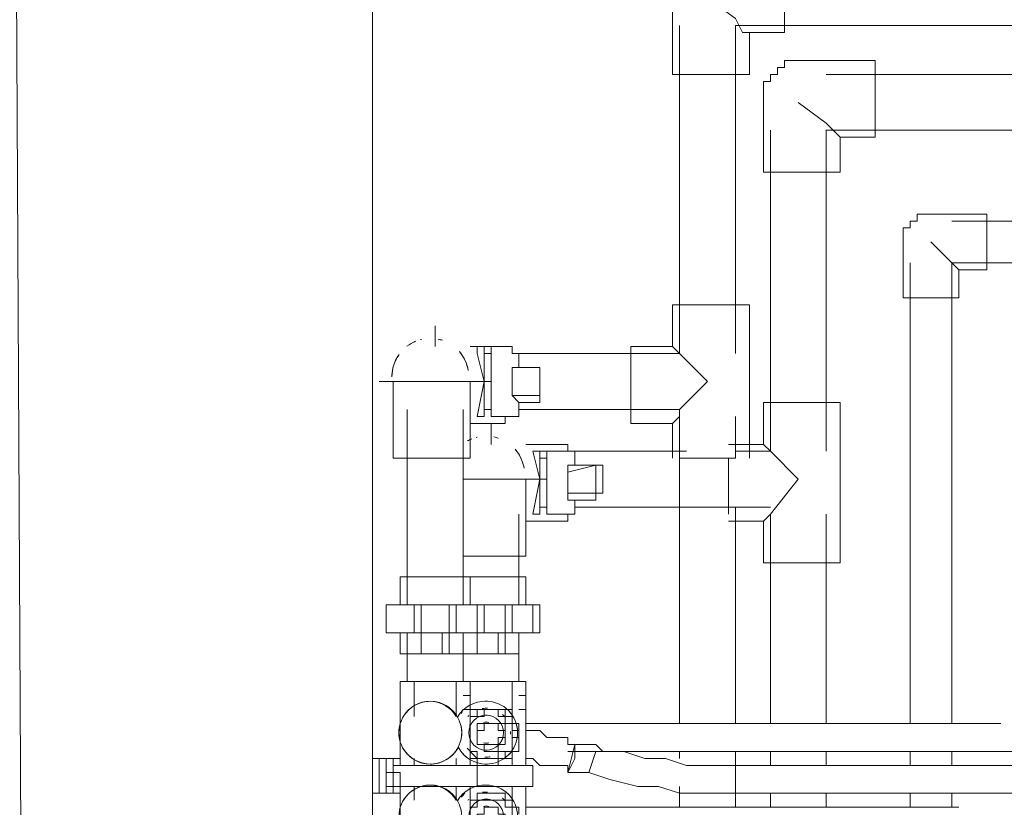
# Model space of a CAD drawing. Header units: millimetres. Extents: x 413 to 305578, y 115 to 38116.
# Tile 54 of 194: x 19809 to 20370, y 18244 to 18693. Entities that reach past the tile are written whole.
import ezdxf

# ---------------------------------------------------------------- set-up
doc = ezdxf.new("R2010")
doc.units = ezdxf.units.MM
for name, color, linetype, true_color in [('PDF$_59-60$-$Floor$Plan$-$В_Этаж$00_Сводный$A-DETL-MBND', 7, 'Continuous', 0xdd3700), ('PDF$_59-60$-$Floor$Plan$-$В_Этаж$00_Сводный$P-PIPE-CNTR', 150, 'Continuous', 0x007fff), ('PDF$_V$line_ifc_RVT-1-В_Этаж$00_Сводный$A-WALL', 7, 'Continuous', 0xbababa)]:
    doc.layers.add(name, color=color, linetype=linetype, true_color=true_color)
doc.layers.add('PDF$_59-60$-$Floor$Plan$-$В_Этаж$00_Сводный$M-EQPM', color=2, linetype='Continuous')
doc.layers.add('PDF$_59-60$-$Floor$Plan$-$В_Этаж$00_Сводный$P-PIPE', color=3, linetype='Continuous')

msp = doc.modelspace()

# ---------------------------------------------------------------- linework, layer by layer
at = {"layer": 'PDF$_59-60$-$Floor$Plan$-$В_Этаж$00_Сводный$A-DETL-MBND', "color": 5, "lineweight": 0}
msp.add_lwpolyline([(20244.39, 18685.5), (20244.39, 18725.28), (20200.64, 18725.28), (20196.66, 18725.28), (20192.68, 18725.28), (20188.7, 18725.28), (20188.7, 18721.3), (20184.73, 18721.3), (20184.73, 18717.32), (20180.75, 18717.32), (20180.75, 18713.35), (20180.75, 18709.37), (20180.75, 18705.39), (20180.75, 18661.64), (20224.5, 18661.64), (20224.5, 18685.5)], close=True, dxfattribs=at)
for points in [[(20224.5, 18685.5), (20220.52, 18685.5), (20216.55, 18693.46), (20200.64, 18705.39)], [(20184.73, 18689.48), (20184.73, 18502.54), (20093.25, 18502.54)], [(20216.55, 18502.54), (20216.55, 18689.48), (20506.9, 18689.48)], [(20224.5, 18442.88), (20224.5, 18466.74), (20224.5, 18502.54), (20224.5, 18530.38), (20180.75, 18530.38), (20180.75, 18506.52), (20156.88, 18506.52), (20156.88, 18462.77), (20180.75, 18462.77), (20180.75, 18442.88)], [(20085.29, 18506.52), (20065.4, 18506.52)], [(20077.34, 18502.54), (20073.36, 18502.54)], [(20085.29, 18506.52), (20085.29, 18506.52)], [(20093.25, 18470.72), (20184.73, 18470.72), (20200.64, 18486.63), (20184.73, 18502.54), (20180.75, 18506.52)], [(20184.73, 18502.54), (20184.73, 18502.54)], [(20073.36, 18470.72), (20077.34, 18470.72)], [(20184.73, 18470.72), (20184.73, 18466.74), (20180.75, 18462.77)], [(20065.4, 18462.77), (20085.29, 18462.77), (20085.29, 18466.74)], [(20216.55, 18466.74), (20216.55, 18442.88), (20184.73, 18442.88)], [(20184.73, 18466.74), (20184.73, 18291.74)], [(20216.55, 18291.74), (20216.55, 18415.04)], [(20367.69, 18291.74), (20097.22, 18291.74)], [(20121.09, 18275.83), (20379.62, 18275.83)], [(20184.73, 18275.83), (20184.73, 18271.85)], [(20216.55, 18267.87), (20216.55, 18275.83)], [(20184.73, 18255.94), (20184.73, 18244.01)], [(20216.55, 18244.01), (20216.55, 18251.96)], [(20343.82, 18244.01), (20097.22, 18244.01)]]:
    msp.add_lwpolyline(points, dxfattribs=at)
at = {"layer": 'PDF$_59-60$-$Floor$Plan$-$В_Этаж$00_Сводный$A-DETL-MBND', "color": 1, "lineweight": 0}
for points in [[(20296.1, 18625.84), (20296.1, 18669.59), (20252.34, 18669.59), (20248.37, 18669.59), (20244.39, 18669.59), (20244.39, 18665.62), (20240.41, 18665.62), (20240.41, 18661.64), (20236.43, 18661.64), (20236.43, 18657.66), (20232.46, 18657.66), (20232.46, 18653.69), (20232.46, 18649.71), (20232.46, 18645.73), (20232.46, 18605.96), (20276.21, 18605.96), (20276.21, 18625.84)], [(20216.55, 18267.87), (20200.64, 18267.87), (20188.7, 18267.87), (20176.77, 18271.85), (20164.84, 18271.85), (20152.91, 18275.83), (20140.97, 18275.83), (20137, 18279.8), (20125.07, 18279.8), (20121.09, 18263.89), (20133.02, 18263.89), (20137, 18275.83), (20133.02, 18263.89), (20144.95, 18259.92), (20160.86, 18255.94), (20172.79, 18255.94), (20184.73, 18251.96), (20196.66, 18251.96), (20212.57, 18251.96), (20216.55, 18251.96)]]:
    msp.add_lwpolyline(points, close=True, dxfattribs=at)
for points in [[(20558.61, 18661.64), (20268.25, 18661.64)], [(20276.21, 18625.84), (20272.23, 18629.82), (20268.25, 18633.8), (20252.34, 18645.73)], [(20232.46, 18450.83), (20236.43, 18446.86), (20236.43, 18629.82)], [(20268.25, 18446.86), (20268.25, 18629.82), (20562.58, 18629.82)], [(20212.57, 18407.08), (20232.46, 18407.08), (20232.46, 18383.22), (20276.21, 18383.22), (20276.21, 18411.06), (20276.21, 18446.86), (20276.21, 18474.7), (20232.46, 18474.7), (20232.46, 18450.83), (20212.57, 18450.83)], [(20121.09, 18446.86), (20121.09, 18450.83), (20097.22, 18450.83)], [(20109.16, 18446.86), (20105.18, 18446.86)], [(20188.7, 18446.86), (20125.07, 18446.86)], [(20216.55, 18446.86), (20236.43, 18446.86), (20252.34, 18430.95), (20236.43, 18411.06), (20236.43, 18291.74)], [(20236.43, 18446.86), (20236.43, 18446.86)], [(20212.57, 18442.88), (20212.57, 18411.06)], [(20105.18, 18415.04), (20109.16, 18415.04)], [(20125.07, 18415.04), (20236.43, 18415.04)], [(20097.22, 18407.08), (20121.09, 18407.08), (20121.09, 18411.06)], [(20236.43, 18411.06), (20232.46, 18407.08)], [(20236.43, 18411.06), (20236.43, 18411.06)], [(20268.25, 18291.74), (20268.25, 18411.06)], [(20097.22, 18287.76), (20101.2, 18287.76), (20105.18, 18287.76), (20109.16, 18283.78), (20113.13, 18283.78), (20117.11, 18283.78), (20121.09, 18283.78), (20121.09, 18279.8), (20125.07, 18279.8), (20125.07, 18271.85), (20121.09, 18263.89), (20121.09, 18267.87), (20117.11, 18267.87), (20113.13, 18267.87), (20109.16, 18267.87), (20105.18, 18267.87), (20101.2, 18271.85), (20097.22, 18271.85)], [(20236.43, 18275.83), (20236.43, 18267.87)], [(20268.25, 18267.87), (20268.25, 18275.83)], [(20415.42, 18267.87), (20216.55, 18267.87), (20216.55, 18251.96), (20415.42, 18251.96)], [(20236.43, 18251.96), (20236.43, 18244.01)], [(20268.25, 18244.01), (20268.25, 18251.96)]]:
    msp.add_lwpolyline(points, dxfattribs=at)
at = {"layer": 'PDF$_59-60$-$Floor$Plan$-$В_Этаж$00_Сводный$A-DETL-MBND', "color": 150, "lineweight": 0, "true_color": 0x007fff}
msp.add_lwpolyline([(20359.73, 18550.27), (20359.73, 18582.09), (20327.92, 18582.09), (20323.94, 18582.09), (20319.96, 18582.09), (20319.96, 18578.11), (20315.98, 18578.11), (20315.98, 18574.14), (20312.01, 18574.14), (20312.01, 18570.16), (20312.01, 18566.18), (20312.01, 18534.36), (20343.82, 18534.36), (20343.82, 18550.27)], close=True, dxfattribs=at)
for points in [[(20598.38, 18578.11), (20339.85, 18578.11)], [(20343.82, 18550.27), (20339.85, 18554.25), (20327.92, 18566.18)], [(20315.98, 18554.25), (20315.98, 18291.74)], [(20339.85, 18291.74), (20339.85, 18554.25), (20598.38, 18554.25)], [(20315.98, 18275.83), (20315.98, 18267.87)], [(20339.85, 18267.87), (20339.85, 18275.83)], [(20315.98, 18251.96), (20315.98, 18244.01)], [(20339.85, 18244.01), (20339.85, 18251.96)]]:
    msp.add_lwpolyline(points, dxfattribs=at)
at = {"layer": 'PDF$_59-60$-$Floor$Plan$-$В_Этаж$00_Сводный$M-EQPM', "lineweight": 0}
for points in [[(20033.58, 18295.71), (20033.58, 18315.6), (20029.61, 18315.6), (20025.63, 18315.6), (20025.63, 18267.87)], [(20033.58, 18315.6), (20033.58, 18315.6)], [(20033.58, 18315.6), (20057.45, 18315.6)], [(20057.45, 18315.6), (20057.45, 18315.6)], [(20089.27, 18315.6), (20065.4, 18315.6), (20065.4, 18307.65), (20061.43, 18307.65)], [(20065.4, 18315.6), (20065.4, 18315.6)], [(20097.22, 18267.87), (20097.22, 18315.6), (20089.27, 18315.6), (20089.27, 18295.71)], [(20089.27, 18315.6), (20089.27, 18315.6)], [(20065.4, 18299.69), (20065.4, 18307.65)], [(20093.25, 18299.69), (20097.22, 18299.69), (20097.22, 18307.65), (20093.25, 18307.65)], [(20065.4, 18283.78), (20065.4, 18283.78)], [(20089.27, 18287.76), (20089.27, 18287.76)], [(20089.27, 18283.78), (20089.27, 18283.78)], [(20017.67, 18271.85), (20013.7, 18271.85), (20009.72, 18271.85), (20009.72, 18259.92), (20009.72, 18251.96), (20013.7, 18251.96), (20017.67, 18251.96)], [(20013.7, 18271.85), (20013.7, 18271.85)], [(20013.7, 18251.96), (20013.7, 18259.92), (20013.7, 18271.85)], [(20021.65, 18251.96), (20017.67, 18251.96), (20017.67, 18271.85), (20021.65, 18271.85), (20021.65, 18267.87), (20025.63, 18267.87), (20061.43, 18267.87), (20069.38, 18267.87)], [(20017.67, 18271.85), (20017.67, 18271.85)], [(20021.65, 18271.85), (20021.65, 18271.85)], [(20021.65, 18271.85), (20025.63, 18271.85)], [(20033.58, 18271.85), (20033.58, 18267.87)], [(20057.45, 18267.87), (20057.45, 18271.85)], [(20025.63, 18251.96), (20021.65, 18251.96), (20021.65, 18255.94), (20021.65, 18267.87), (20021.65, 18255.94), (20025.63, 18255.94), (20061.43, 18255.94), (20069.38, 18255.94)], [(20021.65, 18267.87), (20021.65, 18267.87)], [(20017.67, 18263.89), (20021.65, 18263.89), (20025.63, 18263.89), (20025.63, 18259.92), (20025.63, 18255.94), (20021.65, 18255.94), (20017.67, 18255.94)], [(20025.63, 18263.89), (20025.63, 18263.89)], [(20021.65, 18255.94), (20021.65, 18255.94)], [(20025.63, 18255.94), (20025.63, 18255.94)], [(20025.63, 18255.94), (20025.63, 18065.02)], [(20033.58, 18255.94), (20033.58, 18247.98)], [(20065.4, 18065.02), (20065.4, 18255.94), (20065.4, 18244.01), (20065.4, 18247.98), (20069.38, 18247.98), (20069.38, 18251.96), (20073.36, 18251.96), (20077.34, 18251.96), (20081.31, 18251.96), (20085.29, 18251.96), (20085.29, 18247.98), (20089.27, 18247.98), (20089.27, 18244.01), (20093.25, 18244.01), (20093.25, 18240.03)], [(20089.27, 18244.01), (20089.27, 18255.94)], [(20097.22, 18065.02), (20097.22, 18255.94)], [(20013.7, 18251.96), (20013.7, 18251.96)], [(20017.67, 18251.96), (20017.67, 18251.96)], [(20021.65, 18251.96), (20021.65, 18251.96)], [(20089.27, 18240.03), (20089.27, 18244.01), (20085.29, 18244.01), (20085.29, 18247.98), (20081.31, 18247.98), (20077.34, 18247.98), (20073.36, 18247.98), (20069.38, 18247.98), (20065.4, 18247.98), (20065.4, 18244.01), (20065.4, 18240.03)]]:
    msp.add_lwpolyline(points, dxfattribs=at)
for points in [[(20065.4, 18279.8), (20065.4, 18275.83), (20069.38, 18271.85), (20073.36, 18271.85), (20077.34, 18271.85), (20081.31, 18271.85), (20085.29, 18271.85), (20085.29, 18275.83), (20089.27, 18275.83), (20089.27, 18279.8), (20089.27, 18283.78), (20093.25, 18283.78), (20093.25, 18287.76), (20089.27, 18287.76), (20089.27, 18291.74), (20089.27, 18295.71), (20085.29, 18295.71), (20085.29, 18299.69), (20081.31, 18299.69), (20077.34, 18299.69), (20081.31, 18299.69), (20085.29, 18299.69), (20089.27, 18299.69), (20089.27, 18295.71), (20089.27, 18291.74), (20093.25, 18291.74), (20093.25, 18287.76), (20093.25, 18283.78), (20093.25, 18279.8), (20093.25, 18275.83), (20089.27, 18275.83), (20089.27, 18271.85), (20085.29, 18271.85), (20081.31, 18271.85), (20081.31, 18267.87), (20077.34, 18267.87), (20073.36, 18267.87), (20069.38, 18267.87), (20069.38, 18271.85), (20065.4, 18271.85), (20065.4, 18275.83), (20065.4, 18267.87), (20065.4, 18315.6), (20057.45, 18315.6), (20057.45, 18295.71, 0.263211), (20042.73, 18304.41, 0.05874), (20038.57, 18303.92)], [(20049.61, 18303.04, 0.098831), (20042.73, 18304.41, 0.26147), (20027.45, 18295.84, -0.265775), (20042.73, 18304.41, -0.268343), (20058.25, 18295.44, -0.277744), (20074.56, 18304.41, -1), (20074.56, 18268.61, -0.277744), (20058.74, 18278.14, -0.26147), (20042.73, 18268.61, -0.268343), (20027.22, 18277.59, 0.263211), (20042.73, 18268.61, 0.265775), (20058.16, 18277.44)], [(20060.41, 18297.47, -0.04163), (20061.43, 18299.69), (20065.4, 18299.69), (20065.4, 18295.71), (20065.4, 18299.69), (20069.38, 18299.69), (20073.36, 18299.69), (20077.34, 18299.69), (20073.36, 18299.69), (20069.38, 18299.69), (20069.38, 18295.71), (20065.4, 18295.71), (20065.4, 18291.74, 0.041613), (20065.24, 18289.99)], [(20085.31, 18295.36, 0.037912), (20083.85, 18296.88, -0.037938), (20085.31, 18295.36)], [(20025.08, 18289.48, 0.095029), (20025.24, 18282.73, -0.137989), (20025.48, 18291.27, 0.147086), (20025.6, 18281.34)], [(20060.39, 18283.55, 0.039883), (20060.63, 18286.39, 0.044517), (20060.33, 18289.8)], [(20065.4, 18287.76), (20065.4, 18283.78, 0.052594), (20065.94, 18281.54)], [(20088.45, 18285.64, 0.028059), (20088.46, 18287.2, -0.028106), (20088.45, 18285.64)], [(20063.8, 18277.67, 0.037912), (20065.26, 18276.15, -0.037938), (20063.8, 18277.67)], [(20072.97, 18280.76, 0.067414), (20074.56, 18280.55, 0.067414), (20076.14, 18280.76)], [(20089.27, 18267.87), (20089.27, 18275.83, -0.03492), (20086.69, 18273.36)], [(20035.86, 18269.99, 0.098831), (20042.73, 18268.61, 0.05874), (20046.9, 18269.11)], [(20049.61, 18255.31, 0.098831), (20042.73, 18256.68, 0.26147), (20027.45, 18248.1, -0.265775), (20042.73, 18256.68, -0.268343), (20058.25, 18247.71, -0.277744), (20074.56, 18256.68, -1), (20074.56, 18220.88, -0.277744), (20058.74, 18230.4, -0.26147), (20042.73, 18220.88, -0.268343), (20027.22, 18229.86, 0.263211), (20042.73, 18220.88, -1), (20042.73, 18256.68, -1), (20042.73, 18220.88, 0.198912), (20055.39, 18226.13, 0.040312), (20057.26, 18228.32)], [(20038.57, 18256.19, -0.05874), (20042.73, 18256.68, -0.263211), (20057.45, 18247.98), (20057.45, 18255.94)], [(20085.31, 18247.63, 0.037912), (20083.85, 18249.15, -0.037938), (20085.31, 18247.63)], [(20076.14, 18244.53, 0.067414), (20074.56, 18244.75, 0.067414), (20072.97, 18244.53)]]:
    msp.add_lwpolyline(points, format="xyb", dxfattribs=at)
for points in [[(20042.73, 18304.41, 1), (20042.73, 18268.61, 1)], [(20074.56, 18300.43, 0.042359), (20072.21, 18300.24, -0.042359)], [(20074.56, 18296.46, 0.999999), (20074.56, 18276.57, 0.999999)], [(20059.99, 18281.75, 0.137989), (20059.94, 18291.45, -0.147086)], [(20074.56, 18272.59, 0.042359), (20076.9, 18272.79, -0.042359)], [(20074.56, 18252.7, 0.038893), (20072.4, 18252.53, -0.038893)], [(20074.56, 18248.73, 0.999999), (20074.56, 18228.84, 0.999999)]]:
    msp.add_lwpolyline(points, format="xyb", close=True, dxfattribs=at)
for points in [[(20077.34, 18299.69), (20073.36, 18299.69), (20073.36, 18295.71), (20069.38, 18295.71), (20065.4, 18295.71), (20065.4, 18291.74), (20065.4, 18287.76), (20065.4, 18283.78), (20065.4, 18279.8), (20065.4, 18275.83), (20069.38, 18275.83), (20069.38, 18271.85), (20073.36, 18271.85), (20077.34, 18271.85), (20081.31, 18271.85), (20081.31, 18275.83), (20085.29, 18275.83), (20089.27, 18275.83), (20089.27, 18279.8), (20089.27, 18283.78), (20089.27, 18287.76), (20089.27, 18291.74), (20085.29, 18291.74), (20085.29, 18295.71), (20081.31, 18295.71), (20081.31, 18299.69)], [(20077.34, 18291.74), (20073.36, 18291.74), (20073.36, 18287.76), (20069.38, 18287.76), (20069.38, 18283.78), (20069.38, 18279.8), (20073.36, 18279.8), (20077.34, 18279.8), (20081.31, 18279.8), (20081.31, 18283.78), (20085.29, 18283.78), (20085.29, 18287.76), (20081.31, 18287.76), (20081.31, 18291.74)], [(20077.34, 18291.74), (20073.36, 18291.74), (20069.38, 18291.74), (20069.38, 18287.76), (20069.38, 18283.78), (20069.38, 18279.8), (20073.36, 18279.8), (20073.36, 18275.83), (20077.34, 18275.83), (20081.31, 18275.83), (20081.31, 18279.8), (20085.29, 18279.8), (20085.29, 18283.78), (20085.29, 18287.76), (20085.29, 18291.74), (20081.31, 18291.74)], [(20069.38, 18267.87), (20069.38, 18255.94), (20093.25, 18255.94), (20101.2, 18255.94), (20101.2, 18267.87), (20093.25, 18267.87)], [(20077.34, 18247.98), (20073.36, 18247.98), (20069.38, 18247.98), (20069.38, 18244.01), (20065.4, 18244.01), (20065.4, 18240.03), (20065.4, 18236.05), (20065.4, 18232.08), (20065.4, 18228.1), (20069.38, 18224.12), (20073.36, 18224.12), (20077.34, 18224.12), (20081.31, 18224.12), (20085.29, 18224.12), (20085.29, 18228.1), (20089.27, 18228.1), (20089.27, 18232.08), (20089.27, 18236.05), (20089.27, 18240.03), (20089.27, 18244.01), (20085.29, 18244.01), (20085.29, 18247.98), (20081.31, 18247.98)], [(20077.34, 18244.01), (20073.36, 18244.01), (20073.36, 18240.03), (20069.38, 18240.03), (20069.38, 18236.05), (20069.38, 18232.08), (20069.38, 18228.1), (20073.36, 18228.1), (20077.34, 18228.1), (20081.31, 18228.1), (20081.31, 18232.08), (20085.29, 18232.08), (20085.29, 18236.05), (20085.29, 18240.03), (20081.31, 18240.03), (20081.31, 18244.01)]]:
    msp.add_lwpolyline(points, close=True, dxfattribs=at)
for centre, radius, start, end in [((20074.56, 18286.5), 17.91, 89.9999, 92.6456), ((20074.56, 18286.54), 17.87, 87.6749, 90.0016), ((20074.56, 18286.5), 13.94, 86.6241, 89.9989), ((20074.56, 18286.5), 13.94, 86.6241, 89.9989), ((20074.55, 18286.51), 17.9, 39.0515, 52.0089), ((20042.73, 18286.51), 17.9, 135.0001, 144.234), ((20042.73, 18286.51), 17.9, 36.217, 45), ((20074.54, 18286.52), 13.91, 134.9967, 138.5765), ((20074.53, 18286.54), 13.89, 134.994, 138.5735), ((20074.56, 18286.51), 9.94, 89.9995, 96.3941), ((20074.56, 18286.52), 9.94, 83.5991, 90.0004), ((20074.56, 18286.51), 5.97, 89.9991, 105.4258), ((20074.56, 18286.51), 5.97, 74.5742, 90.0009), ((20074.56, 18286.51), 9.94, 20.468, 29.9995), ((20074.55, 18286.51), 17.9, 350.7612, 10.4693), ((20074.56, 18286.51), 9.94, 330, 341.6595), ((20042.74, 18286.51), 17.9, 216.217, 225), ((20042.73, 18286.51), 17.9, 315.0001, 324.234), ((20074.56, 18286.51), 17.9, 219.303, 232.0094), ((20074.56, 18286.51), 9.94, 263.5991, 270.0004), ((20074.56, 18286.53), 13.94, 266.6241, 269.9989), ((20074.56, 18286.53), 13.94, 266.6241, 269.9989), ((20074.56, 18286.52), 9.95, 269.9997, 273.3329), ((20074.56, 18286.49), 17.87, 267.6749, 270.0016), ((20074.56, 18286.53), 17.91, 269.9999, 272.6456), ((20074.56, 18238.77), 17.91, 89.9999, 92.6456), ((20074.56, 18238.81), 17.87, 87.6749, 90.0016), ((20042.73, 18238.78), 17.9, 135.0001, 144.234), ((20042.73, 18238.78), 17.9, 36.217, 45), ((20074.56, 18238.78), 17.9, 132.6983, 142.2336), ((20074.56, 18238.77), 13.94, 86.6241, 89.9989), ((20074.56, 18238.77), 13.94, 86.6241, 89.9989), ((20074.55, 18238.78), 17.9, 39.0515, 52.0089), ((20074.54, 18238.79), 13.91, 134.9967, 138.5765), ((20074.53, 18238.81), 13.89, 134.994, 138.5735), ((20074.56, 18238.78), 9.94, 89.9995, 96.3941), ((20074.56, 18238.78), 9.94, 83.5991, 90.0004)]:
    msp.add_arc(centre, radius, start, end, dxfattribs=at)
at = {"layer": 'PDF$_59-60$-$Floor$Plan$-$В_Этаж$00_Сводный$P-PIPE', "color": 5, "lineweight": 0}
for points in [[(20032.33, 18508.61, -0.02231), (20034.52, 18509.65, 0.06769), (20029.41, 18506.72)], [(20021.35, 18493.97, -0.097116), (20024.96, 18502.12, 0.156823), (20020.86, 18489.37, -0.05069), (20021.35, 18493.97)], [(20061.1, 18501.26, -0.099145), (20064.32, 18492.91, 0.138598), (20059.28, 18503.68, -0.021594), (20060.33, 18502.37)]]:
    msp.add_lwpolyline(points, format="xyb", dxfattribs=at)
msp.add_lwpolyline([(20049.65, 18510.12, 0.029676), (20047.15, 18510.8, -0.021014)], format="xyb", close=True, dxfattribs=at)
for points in [[(20073.36, 18506.52), (20069.38, 18506.52), (20069.38, 18502.54), (20073.36, 18486.63)], [(20045.52, 18442.88), (20065.4, 18442.88), (20065.4, 18486.63), (20021.65, 18486.63), (20021.65, 18442.88)], [(20073.36, 18486.63), (20069.38, 18466.74), (20073.36, 18466.74)], [(20037.56, 18331.51), (20037.56, 18343.44)], [(20061.43, 18343.44), (20061.43, 18331.51)]]:
    msp.add_lwpolyline(points, close=True, dxfattribs=at)
for points in [[(20077.34, 18502.54), (20073.36, 18502.54)], [(20089.27, 18478.68), (20089.27, 18494.59), (20093.25, 18494.59), (20093.25, 18498.56), (20093.25, 18502.54), (20089.27, 18502.54), (20089.27, 18506.52), (20077.34, 18506.52), (20077.34, 18486.63), (20077.34, 18466.74), (20089.27, 18466.74), (20093.25, 18466.74), (20093.25, 18470.72), (20093.25, 18474.7), (20089.27, 18478.68), (20105.18, 18478.68), (20105.18, 18486.63), (20105.18, 18494.59)], [(20089.27, 18494.59), (20089.27, 18494.59)], [(20093.25, 18494.59), (20105.18, 18494.59), (20089.27, 18494.59)], [(20093.25, 18474.7), (20105.18, 18474.7), (20105.18, 18494.59), (20105.18, 18478.68), (20105.18, 18474.7)], [(20105.18, 18494.59), (20105.18, 18494.59)], [(20105.18, 18494.59), (20105.18, 18494.59)], [(20089.27, 18478.68), (20089.27, 18478.68)], [(20105.18, 18478.68), (20105.18, 18478.68)], [(20029.61, 18470.72), (20029.61, 18359.35)], [(20061.43, 18359.35), (20061.43, 18470.72)], [(20073.36, 18470.72), (20077.34, 18470.72)], [(20069.38, 18466.74), (20069.38, 18466.74)], [(20065.4, 18359.35), (20065.4, 18375.26), (20025.63, 18375.26), (20025.63, 18359.35)], [(20057.45, 18343.44), (20069.38, 18343.44), (20073.36, 18343.44), (20073.36, 18359.35), (20069.38, 18359.35), (20057.45, 18359.35), (20053.47, 18359.35), (20053.47, 18343.44), (20037.56, 18343.44), (20033.58, 18343.44), (20017.67, 18343.44), (20017.67, 18359.35), (20017.67, 18343.44)], [(20017.67, 18359.35), (20017.67, 18359.35)], [(20017.67, 18359.35), (20033.58, 18359.35), (20037.56, 18359.35), (20053.47, 18359.35)], [(20033.58, 18359.35), (20033.58, 18343.44)], [(20037.56, 18343.44), (20037.56, 18359.35)], [(20057.45, 18359.35), (20057.45, 18343.44), (20053.47, 18343.44), (20053.47, 18331.51)], [(20069.38, 18359.35), (20069.38, 18343.44)], [(20017.67, 18343.44), (20017.67, 18343.44)], [(20025.63, 18343.44), (20025.63, 18331.51), (20029.61, 18331.51), (20029.61, 18343.44)], [(20049.49, 18343.44), (20049.49, 18331.51), (20037.56, 18331.51), (20029.61, 18331.51), (20029.61, 18315.6)], [(20037.56, 18331.51), (20037.56, 18331.51)], [(20061.43, 18315.6), (20061.43, 18331.51), (20053.47, 18331.51), (20049.49, 18331.51)], [(20061.43, 18331.51), (20061.43, 18331.51)]]:
    msp.add_lwpolyline(points, dxfattribs=at)
at = {"layer": 'PDF$_59-60$-$Floor$Plan$-$В_Этаж$00_Сводный$P-PIPE', "color": 1, "lineweight": 0}
for points in [[(20066.35, 18453.96, 0.032011), (20063.82, 18452.75, -0.02231)], [(20081.48, 18454.44, 0.029676), (20078.97, 18455.11, -0.021014)]]:
    msp.add_lwpolyline(points, format="xyb", close=True, dxfattribs=at)
msp.add_lwpolyline([(20092.92, 18445.58, -0.099145), (20096.14, 18437.22, 0.138598), (20091.1, 18448, -0.021594), (20092.15, 18446.68)], format="xyb", dxfattribs=at)
for points in [[(20105.18, 18446.86), (20101.2, 18446.86), (20105.18, 18430.95)], [(20105.18, 18430.95), (20101.2, 18411.06), (20105.18, 18411.06)], [(20069.38, 18331.51), (20069.38, 18343.44)], [(20093.25, 18343.44), (20093.25, 18331.51)]]:
    msp.add_lwpolyline(points, close=True, dxfattribs=at)
for points in [[(20101.2, 18446.86), (20101.2, 18446.86)], [(20121.09, 18434.93), (20121.09, 18422.99), (20121.09, 18419.02), (20125.07, 18419.02), (20125.07, 18415.04), (20125.07, 18411.06), (20121.09, 18411.06), (20109.16, 18411.06), (20109.16, 18430.95), (20109.16, 18446.86), (20121.09, 18446.86), (20125.07, 18446.86), (20125.07, 18442.88), (20125.07, 18438.9), (20137, 18438.9), (20121.09, 18434.93), (20121.09, 18438.9), (20125.07, 18438.9)], [(20109.16, 18442.88), (20105.18, 18442.88)], [(20121.09, 18422.99), (20137, 18422.99), (20140.97, 18422.99), (20140.97, 18430.95), (20140.97, 18438.9), (20137, 18438.9)], [(20125.07, 18419.02), (20137, 18419.02), (20137, 18438.9), (20137, 18422.99), (20137, 18419.02)], [(20137, 18438.9), (20137, 18438.9)], [(20061.43, 18387.2), (20077.34, 18387.2), (20097.22, 18387.2), (20097.22, 18430.95), (20061.43, 18430.95)], [(20105.18, 18415.04), (20109.16, 18415.04)], [(20093.25, 18359.35), (20093.25, 18411.06)], [(20101.2, 18411.06), (20101.2, 18411.06)], [(20097.22, 18359.35), (20097.22, 18375.26), (20065.4, 18375.26)], [(20073.36, 18359.35), (20085.29, 18359.35), (20085.29, 18343.44), (20073.36, 18343.44)], [(20089.27, 18359.35), (20089.27, 18343.44), (20085.29, 18343.44), (20085.29, 18331.51)], [(20089.27, 18343.44), (20101.2, 18343.44), (20105.18, 18343.44), (20105.18, 18359.35), (20101.2, 18359.35), (20089.27, 18359.35), (20085.29, 18359.35)], [(20101.2, 18359.35), (20101.2, 18343.44)], [(20081.31, 18331.51), (20081.31, 18343.44)], [(20093.25, 18315.6), (20093.25, 18331.51), (20085.29, 18331.51), (20081.31, 18331.51), (20069.38, 18331.51), (20061.43, 18331.51)], [(20069.38, 18331.51), (20069.38, 18331.51)], [(20093.25, 18331.51), (20093.25, 18331.51)]]:
    msp.add_lwpolyline(points, dxfattribs=at)
at = {"layer": 'PDF$_59-60$-$Floor$Plan$-$В_Этаж$00_Сводный$P-PIPE', "color": 5, "lineweight": 0}
msp.add_arc((20042.76, 18489.26), 21.99, 103.3298, 104.9967, dxfattribs=at)
at = {"layer": 'PDF$_59-60$-$Floor$Plan$-$В_Этаж$00_Сводный$P-PIPE', "color": 1, "lineweight": 0}
msp.add_arc((20074.58, 18433.58), 21.99, 103.3298, 104.9967, dxfattribs=at)
at = {"layer": 'PDF$_59-60$-$Floor$Plan$-$В_Этаж$00_Сводный$P-PIPE-CNTR', "color": 5, "lineweight": 0}
for points in [[(20045.52, 18514.47), (20045.52, 18518.45), (20045.52, 18506.52)], [(20013.7, 18486.63), (20013.7, 18486.63)], [(20013.7, 18486.63), (20021.65, 18486.63)], [(20065.4, 18486.63), (20077.34, 18486.63)]]:
    msp.add_lwpolyline(points, dxfattribs=at)
at = {"layer": 'PDF$_59-60$-$Floor$Plan$-$В_Этаж$00_Сводный$P-PIPE-CNTR', "color": 1, "lineweight": 0}
for points in [[(20077.34, 18458.79), (20077.34, 18462.77), (20077.34, 18450.83)], [(20097.22, 18430.95), (20109.16, 18430.95)]]:
    msp.add_lwpolyline(points, dxfattribs=at)
at = {"layer": 'PDF$_V$line_ifc_RVT-1-В_Этаж$00_Сводный$A-WALL', "lineweight": 0}
for points in [[(19806.87, 18749.14), (19608, 18749.14), (19608, 17969.56), (19810.85, 17969.56), (20009.72, 17969.56), (20009.72, 18749.14), (19806.87, 18749.14), (19806.87, 19150.87), (12973.61, 19150.87), (12973.61, 18749.14)], [(19810.85, 17969.56), (19806.87, 18749.14)]]:
    msp.add_lwpolyline(points, close=True, dxfattribs=at)

doc.saveas('drawing.dxf')
